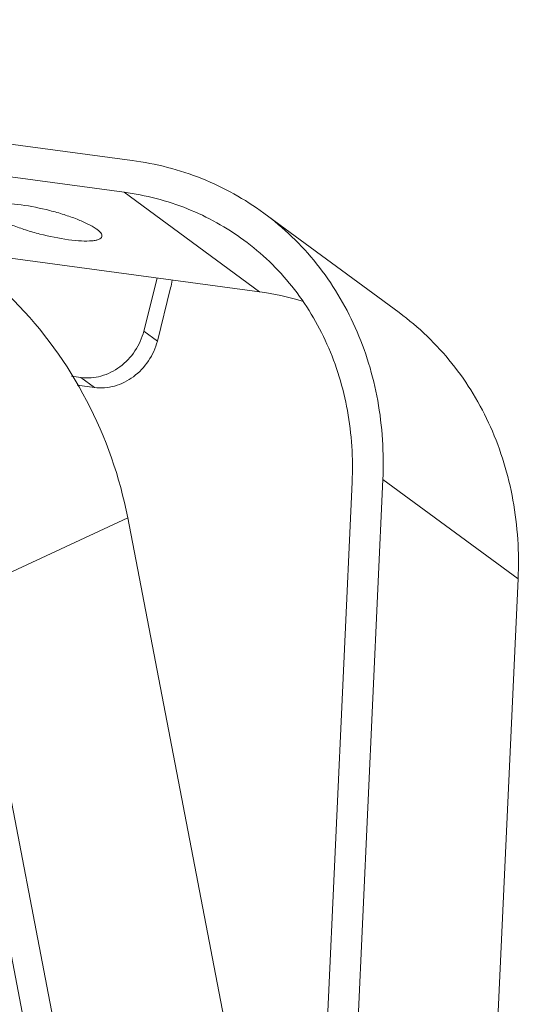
# Model space of a CAD drawing. Header units: millimetres. Extents: x 29035 to 30443, y 1864 to 2860.
# Tile 31 of 55: x 30185 to 30230, y 2369 to 2457. Entities that reach past the tile are written whole.
import ezdxf

# ---------------------------------------------------------------- set-up
doc = ezdxf.new("R2010")
doc.units = ezdxf.units.MM
doc.layers.add('\\M+5CFB8\\M+5CAB5\\M+5CFDF', color=7, linetype='Continuous', lineweight=13)

msp = doc.modelspace()

# ---------------------------------------------------------------- linework, layer by layer
at = {"layer": '\\M+5CFB8\\M+5CAB5\\M+5CFDF'}
for p, q in [((30101.903, 2456.981), (30195.33, 2444.422)), ((30194.62, 2441.579), (30101.193, 2454.138)), ((30194.62, 2441.579), (30206.686, 2432.696)), ((30219.152, 2430.839), (30207.086, 2439.722)), ((30179.291, 2436.379), (30206.686, 2432.696)), ((30197.562, 2433.923), (30196.379, 2429.184)), ((30198.768, 2433.034), (30197.585, 2428.296)), ((30197.585, 2428.296), (30196.379, 2429.184)), ((30189.934, 2425.153), (30190.773, 2425.04)), ((30191.98, 2424.151), (30190.773, 2425.04)), ((30191.98, 2424.151), (30190.425, 2424.361)), ((30217.701, 2415.95), (30215.296, 2363.375)), ((30229.767, 2407.067), (30217.701, 2415.95)), ((30212.581, 2363.74), (30214.957, 2415.695)), ((30194.941, 2412.522), (30180.943, 2405.999)), ((30205.317, 2358.665), (30194.941, 2412.522)), ((30229.767, 2407.067), (30227.362, 2354.492)), ((30188.601, 2352.507), (30178.35, 2405.72)), ((30191.318, 2352.142), (30180.943, 2405.999))]:
    msp.add_line(p, q, dxfattribs=at)
for centre, radius, start, end in [((30192.448, 2434.606), 6.513, 346.03275, 352.37593), ((30203.479, 2408.792), 24.118, 73.06439, 82.35864)]:
    msp.add_arc(centre, radius, start, end, dxfattribs=at)
for points, knots in [([(30207.087, 2439.721), (30205.387, 2440.972), (30201.621, 2443.062), (30197.454, 2444.136), (30195.33, 2444.422)], [0, 0, 0, 0, 0.496143, 1, 1, 1, 1]), ([(30166.541, 2441.423), (30169.9, 2440.971), (30176.657, 2438.735), (30185.263, 2432.216), (30191.756, 2423.228), (30194.242, 2416.152), (30194.941, 2412.522)], [0, 0, 0, 0, 0.23656, 0.485159, 0.741968, 1, 1, 1, 1]), ([(30194.62, 2441.579), (30196.551, 2441.319), (30200.339, 2440.342), (30203.763, 2438.443), (30205.308, 2437.305)], [0, 0, 0, 0, 0.503857, 1, 1, 1, 1]), ([(30182.455, 2440.17), (30182.484, 2440.286), (30182.693, 2440.427), (30183.005, 2440.51), (30183.526, 2440.584), (30184.348, 2440.575), (30185.048, 2440.506), (30185.437, 2440.453)], [0, 0, 0, 0, 0.115839, 0.205866, 0.320416, 0.620266, 1, 1, 1, 1]), ([(30189.66, 2437.344), (30188.802, 2437.46), (30187.516, 2437.723), (30185.863, 2438.195), (30184.722, 2438.593), (30183.763, 2439.007), (30183.113, 2439.362), (30182.737, 2439.65), (30182.528, 2439.857), (30182.428, 2440.063), (30182.455, 2440.17)], [0, 0, 0, 0, 0.32646, 0.492959, 0.647793, 0.781491, 0.886394, 0.926514, 0.958191, 1, 1, 1, 1]), ([(30185.437, 2440.453), (30186.296, 2440.338), (30187.581, 2440.075), (30189.235, 2439.603), (30190.375, 2439.205), (30191.335, 2438.791), (30191.985, 2438.436), (30192.36, 2438.148), (30192.57, 2437.94), (30192.669, 2437.735), (30192.643, 2437.628)], [0, 0, 0, 0, 0.32646, 0.492959, 0.647793, 0.781491, 0.886394, 0.926514, 0.958191, 1, 1, 1, 1]), ([(30217.701, 2415.95), (30217.808, 2418.299), (30217.522, 2422.963), (30215.52, 2429.57), (30212.044, 2435.341), (30208.84, 2438.43), (30207.087, 2439.721)], [0, 0, 0, 0, 0.260736, 0.513104, 0.758532, 1, 1, 1, 1]), ([(30192.643, 2437.628), (30192.614, 2437.511), (30192.405, 2437.371), (30192.093, 2437.288), (30191.572, 2437.214), (30190.75, 2437.222), (30190.049, 2437.292), (30189.66, 2437.344)], [0, 0, 0, 0, 0.115839, 0.205866, 0.320416, 0.620266, 1, 1, 1, 1]), ([(30205.308, 2437.305), (30206.902, 2436.132), (30209.815, 2433.323), (30212.975, 2428.077), (30214.795, 2422.07), (30215.055, 2417.83), (30214.957, 2415.695)], [0, 0, 0, 0, 0.241468, 0.486896, 0.739264, 1, 1, 1, 1]), ([(30229.767, 2407.067), (30229.874, 2409.416), (30229.588, 2414.08), (30227.586, 2420.688), (30224.11, 2426.458), (30220.906, 2429.547), (30219.153, 2430.838)], [0, 0, 0, 0, 0.260736, 0.513104, 0.758532, 1, 1, 1, 1]), ([(30190.773, 2425.04), (30191.364, 2424.96), (30192.624, 2425.068), (30194.33, 2425.931), (30195.679, 2427.35), (30196.222, 2428.558), (30196.379, 2429.184)], [0, 0, 0, 0, 0.236591, 0.48617, 0.743687, 1, 1, 1, 1]), ([(30197.585, 2428.296), (30197.429, 2427.669), (30196.885, 2426.462), (30195.537, 2425.042), (30193.83, 2424.179), (30192.57, 2424.072), (30191.98, 2424.151)], [0, 0, 0, 0, 0.256313, 0.51383, 0.763409, 1, 1, 1, 1])]:
    msp.add_open_spline(points, degree=3, knots=knots, dxfattribs=at)

doc.saveas('drawing.dxf')
